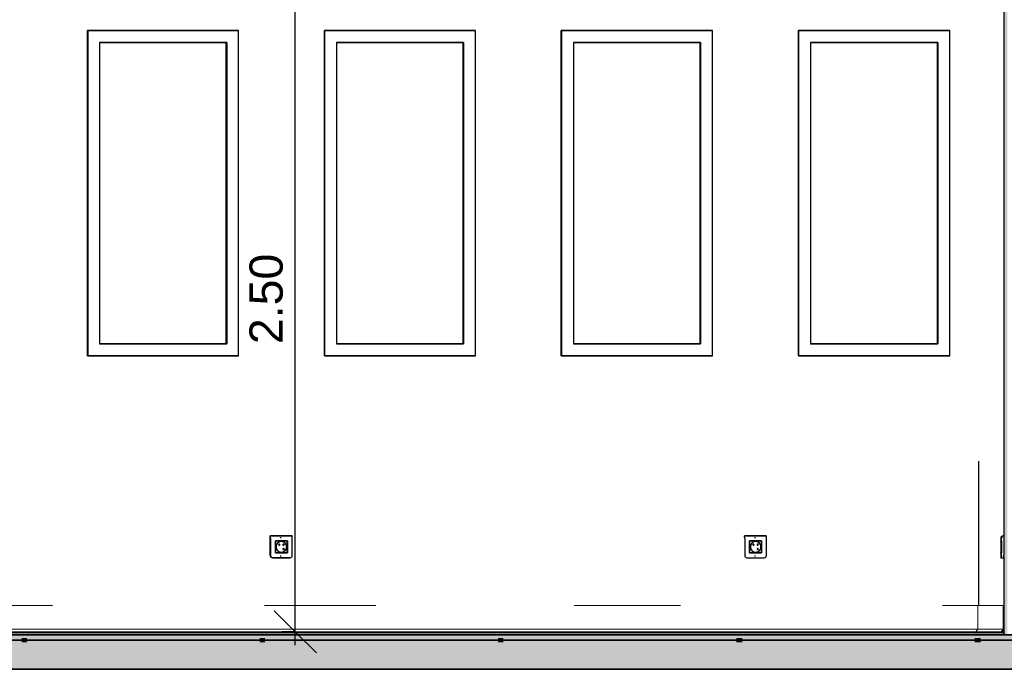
# Model space of a CAD drawing. Header units: centimetres. Extents: x -3926 to 10306, y -31136 to 469.
# Tile 136 of 148: x 6882 to 7252, y -13 to 231. Entities that reach past the tile are written whole.
import ezdxf

# ---------------------------------------------------------------- set-up
doc = ezdxf.new("R2010")
doc.units = ezdxf.units.CM
doc.linetypes.add('Tiret_2_', pattern=[0.25, 0.125, -0.125])
for name, color, linetype, lineweight in [('0-1', 7, 'Continuous', 5), ('COTGEN-50', 7, 'Continuous', 30), ('MUR', 7, 'Continuous', 25), ('MUR_C', 7, 'Continuous', 25), ('SERRU-traverse', 7, 'Continuous', 18), ('SOL', 7, 'Continuous', 25), ('SOL_C', 7, 'Continuous', 25)]:
    doc.layers.add(name, color=color, linetype=linetype, lineweight=lineweight)
for name, color, linetype, lineweight, true_color in [('A-FLOR-PATT-1', 7, 'Continuous', 25, 0x616161), ('A-FLOR-PATT-2', 7, 'Continuous', 18, 0x787878), ('A-FLOR-PATT-3', 7, 'Continuous', 25, 0x787878), ('ANNOTATIONS-6', 4, 'Tiret_2_', 100, 0x00ffff), ('COTGEN-1', 9, 'Continuous', 30, 0x808080), ('HACHURE_C-7', 7, 'Continuous', 5, 0xdadada), ('ING_ELE', 7, 'Continuous', 25, 0x7f7f7f), ('MENUISERIES-2', 7, 'Continuous', 25, 0x5c63b1), ('MENUISERIES-3', 9, 'Continuous', 18, 0x808080), ('MENUISERIES-4', 9, 'Continuous', 25, 0x808080), ('OSSATURE-4', 9, 'Continuous', 18, 0x808080), ('SERRU-2', 9, 'Continuous', 18, 0x808080)]:
    doc.layers.add(name, color=color, linetype=linetype, lineweight=lineweight, true_color=true_color)
doc.styles.add('Arial_1', font='arial.ttf', dxfattribs={"height": 12.5})
doc.dimstyles.new('DRMN_COTE', dxfattribs={"dimscale": 30.48, "dimtxt": 12.753242, "dimasz": 0.520833, "dimexe": 0.164042, "dimexo": 0.0625, "dimgap": 0.032808, "dimtad": 1, "dimlfac": 0.01, "dimrnd": 0.01, "dimzin": 0, "dimdsep": 46, "dimtxsty": 'Arial_1', "dimblk1": 'OBLIQUE', "dimblk2": 'OBLIQUE', "dimsah": 1, "dimcen": 0.09, "dimdle": 0.164042, "dimazin": 0, "dimtfac": 1, "dimtdec": 4, "dimtix": 1, "dimtmove": 0, "dimatfit": 3, "dimfxl": 0.164042, "dimfxlon": 1, "dimtvp": 1, "dimtolj": 1, "dimtzin": 0, "dimarcsym": 2})

# ---------------------------------------------------------------- blocks, each defined once
blk = doc.blocks.new('XXX_VIDE FENETRE - 550-377501-Coupe AA')
at = {"layer": 'MENUISERIES-2'}
for p, q in [((-1536.21, 222.48), (-1583.53, 222.48)), ((-1583.53, 222.48), (-1536.06, 222.48)), ((-1536.06, 222.48), (-1536.21, 222.48)), ((-1536.06, 222.48), (-1536.06, 109.31)), ((-1536.06, 109.31), (-1583.53, 109.31)), ((-1583.53, 109.31), (-1536.21, 109.31)), ((-1536.21, 109.31), (-1536.06, 109.31))]:
    blk.add_line(p, q, dxfattribs=at)
at = {"layer": 'MENUISERIES-4'}
for p, q in [((-1588.09, 226.98), (-1531.92, 226.98)), ((-1588.09, 226.98), (-1531.92, 226.98)), ((-1588.01, 226.98), (-1588.09, 226.98)), ((-1531.27, 226.98), (-1588.01, 226.98)), ((-1588.01, 226.98), (-1588.01, 104.81)), ((-1532.77, 226.98), (-1531.92, 226.98)), ((-1531.92, 226.98), (-1531.27, 226.98)), ((-1531.27, 104.81), (-1531.27, 226.98)), ((-1583.53, 222.48), (-1583.53, 109.31)), ((-1536.4, 222.48), (-1583.53, 222.48)), ((-1583.53, 222.48), (-1535.75, 222.48)), ((-1535.75, 222.48), (-1536.4, 222.48)), ((-1535.75, 222.48), (-1535.75, 109.31)), ((-1583.53, 109.31), (-1535.75, 109.31)), ((-1536.4, 109.31), (-1583.53, 109.31)), ((-1535.75, 109.31), (-1536.4, 109.31)), ((-1588.09, 104.81), (-1532.87, 104.81)), ((-1531.92, 104.81), (-1588.09, 104.81)), ((-1588.09, 104.81), (-1588.01, 104.81)), ((-1531.92, 104.81), (-1588.09, 104.81)), ((-1588.01, 104.81), (-1531.27, 104.81)), ((-1532.87, 104.81), (-1531.92, 104.81)), ((-1531.92, 104.81), (-1531.27, 104.81))]:
    blk.add_line(p, q, dxfattribs=at)
blk = doc.blocks.new('XXX_VIDE FENETRE - 550-V28-Coupe AA')
at = {"layer": 'MENUISERIES-2'}
for p, q in [((-1447.08, 222.48), (-1494.46, 222.48)), ((-1494.46, 222.48), (-1446.94, 222.48)), ((-1446.94, 222.48), (-1447.08, 222.48)), ((-1446.94, 222.48), (-1446.94, 109.31)), ((-1446.94, 109.31), (-1494.46, 109.31)), ((-1494.46, 109.31), (-1447.08, 109.31)), ((-1447.08, 109.31), (-1446.94, 109.31))]:
    blk.add_line(p, q, dxfattribs=at)
at = {"layer": 'MENUISERIES-4'}
for p, q in [((-1499.01, 226.98), (-1442.77, 226.98)), ((-1499.01, 226.98), (-1442.77, 226.98)), ((-1498.95, 226.98), (-1499.01, 226.98)), ((-1442.17, 226.98), (-1498.95, 226.98)), ((-1498.95, 226.98), (-1498.95, 104.81)), ((-1443.56, 226.98), (-1442.77, 226.98)), ((-1442.77, 226.98), (-1442.23, 226.98)), ((-1442.17, 104.81), (-1442.17, 226.98)), ((-1494.46, 222.48), (-1494.46, 109.31)), ((-1447.26, 222.48), (-1494.46, 222.48)), ((-1494.46, 222.48), (-1446.65, 222.48)), ((-1446.65, 222.48), (-1447.26, 222.48)), ((-1446.65, 222.48), (-1446.65, 109.31)), ((-1494.46, 109.31), (-1446.65, 109.31)), ((-1447.26, 109.31), (-1494.46, 109.31)), ((-1446.65, 109.31), (-1447.26, 109.31)), ((-1499.01, 104.81), (-1444.66, 104.81)), ((-1442.77, 104.81), (-1499.01, 104.81)), ((-1499.01, 104.81), (-1498.95, 104.81)), ((-1442.77, 104.81), (-1499.01, 104.81)), ((-1498.95, 104.81), (-1442.17, 104.81)), ((-1443.67, 104.81), (-1442.77, 104.81)), ((-1442.77, 104.81), (-1442.23, 104.81))]:
    blk.add_line(p, q, dxfattribs=at)
blk = doc.blocks.new('XXX_VIDE FENETRE - 550-V29-Coupe AA')
at = {"layer": 'MENUISERIES-2'}
for p, q in [((-1357.89, 222.48), (-1405.34, 222.48)), ((-1405.34, 222.48), (-1357.77, 222.48)), ((-1357.77, 222.48), (-1357.89, 222.48)), ((-1357.77, 222.48), (-1357.77, 109.31)), ((-1357.77, 109.31), (-1405.34, 109.31)), ((-1405.34, 109.31), (-1357.89, 109.31)), ((-1357.89, 109.31), (-1357.77, 109.31))]:
    blk.add_line(p, q, dxfattribs=at)
at = {"layer": 'MENUISERIES-4'}
for p, q in [((-1409.88, 226.98), (-1353.57, 226.98)), ((-1409.88, 226.98), (-1353.57, 226.98)), ((-1409.82, 226.98), (-1409.88, 226.98)), ((-1353.02, 226.98), (-1409.82, 226.98)), ((-1409.82, 226.98), (-1409.82, 104.81)), ((-1354.3, 226.98), (-1353.57, 226.98)), ((-1353.57, 226.98), (-1353.07, 226.98)), ((-1353.02, 104.81), (-1353.02, 226.98)), ((-1405.34, 222.48), (-1405.34, 109.31)), ((-1358.06, 222.48), (-1405.34, 222.48)), ((-1405.34, 222.48), (-1357.5, 222.48)), ((-1357.5, 222.48), (-1358.06, 222.48)), ((-1357.5, 222.48), (-1357.5, 109.31)), ((-1405.34, 109.31), (-1357.5, 109.31)), ((-1358.06, 109.31), (-1405.34, 109.31)), ((-1357.5, 109.31), (-1358.06, 109.31)), ((-1409.88, 104.81), (-1355.39, 104.81)), ((-1353.57, 104.81), (-1409.88, 104.81)), ((-1409.88, 104.81), (-1409.82, 104.81)), ((-1353.57, 104.81), (-1409.88, 104.81)), ((-1409.82, 104.81), (-1353.02, 104.81)), ((-1354.4, 104.81), (-1353.57, 104.81)), ((-1353.57, 104.81), (-1353.07, 104.81))]:
    blk.add_line(p, q, dxfattribs=at)
blk = doc.blocks.new('XXX_VIDE FENETRE - 550-V30-Coupe AA')
at = {"layer": 'MENUISERIES-2'}
for p, q in [((-1268.66, 222.48), (-1316.16, 222.48)), ((-1316.16, 222.48), (-1268.55, 222.48)), ((-1268.55, 222.48), (-1268.66, 222.48)), ((-1268.55, 222.48), (-1268.55, 109.31)), ((-1268.55, 109.31), (-1316.16, 109.31)), ((-1316.16, 109.31), (-1268.66, 109.31)), ((-1268.66, 109.31), (-1268.55, 109.31))]:
    blk.add_line(p, q, dxfattribs=at)
at = {"layer": 'MENUISERIES-4'}
for p, q in [((-1320.7, 226.98), (-1264.33, 226.98)), ((-1320.7, 226.98), (-1264.33, 226.98)), ((-1263.81, 226.98), (-1320.65, 226.98)), ((-1320.65, 226.98), (-1320.65, 104.81)), ((-1265, 226.98), (-1264.33, 226.98)), ((-1264.33, 226.98), (-1263.86, 226.98)), ((-1263.81, 104.81), (-1263.81, 226.98)), ((-1316.16, 222.48), (-1316.16, 109.31)), ((-1268.81, 222.48), (-1316.16, 222.48)), ((-1316.16, 222.48), (-1268.3, 222.48)), ((-1268.3, 222.48), (-1268.81, 222.48)), ((-1268.3, 222.48), (-1268.3, 109.31)), ((-1316.16, 109.31), (-1268.3, 109.31)), ((-1268.81, 109.31), (-1316.16, 109.31)), ((-1268.3, 109.31), (-1268.81, 109.31)), ((-1320.7, 104.81), (-1266.08, 104.81)), ((-1264.33, 104.81), (-1320.7, 104.81)), ((-1264.33, 104.81), (-1320.7, 104.81)), ((-1320.65, 104.81), (-1263.81, 104.81)), ((-1265.09, 104.81), (-1264.33, 104.81)), ((-1264.33, 104.81), (-1263.86, 104.81))]:
    blk.add_line(p, q, dxfattribs=at)
blk = doc.blocks.new('Garde-corps - Garde-corps-505471-Coupe AA')
at = {"layer": 'SERRU-traverse'}
for p, q in [((-1635.39, 11), (-1601.27, 11)), ((-1521.55, 11), (-1479.59, 11)), ((-1405.08, 11), (-1365.01, 11)), ((-1266.46, 11), (-1252.98, 11)), ((-1253.27, 2.04), (-1253.27, 10.7)), ((-1243.42, 11), (-1252.98, 11)), ((-1252.98, 11), (-1243.42, 11)), ((-1243.72, 10.7), (-1243.72, 2.04)), ((-1243.42, 1.95), (-1243.42, 11)), ((-2106.11, 1), (-1254.27, 1)), ((-2106.11, 1), (-1253.65, 1)), ((-2105.8, 2.04), (-1253.27, 2.04)), ((-1254.27, 1), (-1244.77, 1)), ((-1244.67, 1.11), (-1254.18, 1.11)), ((-1253.27, 2.04), (-1243.72, 2.04)), ((-1244.77, 1), (-1244.12, 1)), ((-1244.74, 1.08), (-1244.43, 1.08)), ((-1244.74, 1.08), (-1244.6, 1.08)), ((-1244.43, 1.08), (-1244.6, 1.08)), ((-1243.72, 2.04), (-1244.43, 1.08)), ((-1244.12, 1), (-1243.42, 1.95))]:
    blk.add_line(p, q, dxfattribs=at)
at = {"layer": 'SERRU-traverse', "flags": 128}
for points in [[(-1253.27, 10.7), (-1253.26, 10.78), (-1253.23, 10.85), (-1253.19, 10.91), (-1253.14, 10.95), (-1253.09, 10.98), (-1253.03, 11), (-1252.98, 11)], [(-1243.42, 11), (-1243.48, 10.99), (-1243.55, 10.97), (-1243.6, 10.94), (-1243.65, 10.89), (-1243.69, 10.83), (-1243.71, 10.77), (-1243.72, 10.7)], [(-2104.84, 1.11), (-1580.26, 1.11), (-1254.18, 1.11)], [(-1254.27, 1), (-1254.27, 1.03), (-1254.27, 1.06), (-1254.25, 1.08), (-1254.23, 1.1), (-1254.22, 1.11), (-1254.19, 1.11)], [(-1253.94, 1.1), (-1253.61, 1.56), (-1253.27, 2.04)], [(-1244.6, 1.08), (-1244.62, 1.1), (-1244.64, 1.11), (-1244.67, 1.11), (-1244.69, 1.11), (-1244.72, 1.1), (-1244.74, 1.09), (-1244.75, 1.07), (-1244.76, 1.05), (-1244.77, 1.02), (-1244.77, 1)]]:
    blk.add_lwpolyline(points, dxfattribs=at)
blk = doc.blocks.new('B02_ARC_rvt-3-Coupe AA')
at = {"layer": 'A-FLOR-PATT-1'}
blk.add_hatch(color=256, dxfattribs=at).paths.add_polyline_path([(-1250.51, 0), (-1243.42, 0), (-1243.42, 0.8), (-2106.1, 0.8), (-2106.1, 0), (-1258.48, 0)])
at = {"layer": 'A-FLOR-PATT-2'}
h = blk.add_hatch(dxfattribs=at)
h.set_pattern_fill('FP_8', color=256, style=0, pattern_type=2)
h.set_pattern_definition([(45, (-0.387, -172.5), (-4.490128, 4.490128), [3.175, -3.175])])
h.paths.add_polyline_path([(-644.66, -2), (1594.47, -2), (1594.47, 0), (-2122.25, 0), (-2122.25, -2), (-676.55, -2)])
at = {"layer": 'HACHURE_C-7'}
blk.add_hatch(color=256, dxfattribs=at).paths.add_polyline_path([(-1242.54, 0), (-1242.17, 0), (-1242.17, 314.21), (-1243.42, 314.21), (-1243.42, 0)])
at = {"layer": 'MUR'}
for p, q in [((-1588.09, 226.98), (-1531.34, 226.98)), ((-1588.09, 104.81), (-1588.09, 226.98)), ((-1532.77, 226.98), (-1531.34, 226.98)), ((-1499.01, 226.98), (-1442.23, 226.98)), ((-1499.01, 104.81), (-1499.01, 226.98)), ((-1443.56, 226.98), (-1442.23, 226.98)), ((-1409.88, 226.98), (-1353.07, 226.98)), ((-1409.88, 104.81), (-1409.88, 226.98)), ((-1354.3, 226.98), (-1353.07, 226.98)), ((-1320.7, 226.98), (-1263.86, 226.98)), ((-1320.7, 104.81), (-1320.7, 226.98)), ((-1265, 226.98), (-1263.86, 226.98)), ((-1531.34, 104.81), (-1588.09, 104.81)), ((-1588.09, 104.81), (-1532.87, 104.81)), ((-1531.34, 104.81), (-1532.87, 104.81)), ((-1442.23, 104.81), (-1499.01, 104.81)), ((-1499.01, 104.81), (-1443.66, 104.81)), ((-1442.23, 104.81), (-1443.66, 104.81)), ((-1353.07, 104.81), (-1409.88, 104.81)), ((-1409.88, 104.81), (-1354.39, 104.81)), ((-1353.07, 104.81), (-1354.39, 104.81)), ((-1263.86, 104.81), (-1320.7, 104.81)), ((-1320.7, 104.81), (-1265.08, 104.81)), ((-1263.86, 104.81), (-1265.08, 104.81)), ((-1252.98, 65.25), (-1252.98, 11)), ((-1252.98, 0), (-1243.42, 0))]:
    blk.add_line(p, q, dxfattribs=at)
at = {"layer": 'MUR', "flags": 128}
for points in [[(-1252.98, 0), (-1378.18, 0), (-1503.29, 0), (-1628.29, 0), (-1753.18, 0), (-1877.94, 0), (-2002.58, 0), (-2127.06, 0)], [(-1766.81, 0), (-1646.79, 0), (-1521.9, 0), (-1516.87, 0)], [(-1511.44, 0), (-1396.9, 0), (-1271.81, 0), (-1158.53, 0)], [(-806.26, 0), (-915.64, 0), (-1024.97, 0), (-1134.26, 0), (-1243.5, 0)]]:
    blk.add_lwpolyline(points, dxfattribs=at)
at = {"layer": 'MUR_C'}
for p, q in [((-1243.42, 314.21), (-1243.42, 37.09)), ((-1243.42, 29.13), (-1243.42, 0)), ((-1243.42, 0), (-1233.91, 0))]:
    blk.add_line(p, q, dxfattribs=at)
at = {"layer": 'SOL'}
for p, q in [((-1509.4, 0), (-2129.58, 0)), ((-2127.06, 0), (-1252.98, 0)), ((-1440.76, 0.8), (-1940.09, 0.8)), ((-1940.09, 0.8), (-1440.76, 0.8)), ((-1440.76, 1), (-1940.04, 1)), ((-1249.04, 0), (-1499.44, 0)), ((-1315.88, 0.8), (-1440.51, 0.8)), ((-1440.51, 0.8), (-1315.88, 0.8)), ((-1315.95, 1), (-1440.45, 1)), ((-1252.98, 1), (-1315.64, 1)), ((-1252.98, 0.8), (-1315.63, 0.8)), ((-1315.63, 0.8), (-1252.98, 0.8)), ((-1243.5, 0), (-806.26, 0)), ((-1233.91, 0), (-1243.5, 0)), ((-2137.99, -2), (-69.28, -2))]:
    blk.add_line(p, q, dxfattribs=at)
at = {"layer": 'SOL_C'}
for p, q in [((1594.47, 0), (-2122.25, 0)), ((-1243.42, 1), (-2106.1, 1)), ((-1243.42, 0.8), (-2106.1, 0.8)), ((-2106.1, 0.8), (-1243.42, 0.8)), ((-2106.1, 0), (-1243.42, 0)), ((-1243.42, 0.8), (-1243.42, 1)), ((-1243.42, 0), (-1243.42, 0.8)), ((-2122.25, -2), (1594.47, -2))]:
    blk.add_line(p, q, dxfattribs=at)
at = {"layer": 'MENUISERIES-3'}
for name in ['XXX_VIDE FENETRE - 550-377501-Coupe AA', 'XXX_VIDE FENETRE - 550-V28-Coupe AA', 'XXX_VIDE FENETRE - 550-V29-Coupe AA', 'XXX_VIDE FENETRE - 550-V30-Coupe AA']:
    blk.add_blockref(name, (0, 0), dxfattribs=at)
at = {"layer": 'SERRU-2'}
blk.add_blockref('Garde-corps - Garde-corps-505471-Coupe AA', (0, 0), dxfattribs=at)
blk = doc.blocks.new('B02_DC_STR_rvt-3-Coupe AA')
at = {"layer": 'A-FLOR-PATT-3'}
blk.add_hatch(color=256, dxfattribs=at).paths.add_polyline_path([(-2156.27, -13), (1660.55, -13), (1660.55, -8.88), (1647.97, -8.88), (1647.97, -2), (-2175.78, -2), (-2175.78, -8.88), (-2188.37, -8.88), (-2188.37, -13), (-2175.78, -13)])
at = {"layer": 'ANNOTATIONS-6'}
for p, q in [((-1612.74, -2), (-1610.85, -2)), ((-1523.22, -2), (-1521.25, -2)), ((-1433.64, -2), (-1431.6, -2)), ((-1344, -2), (-1341.89, -2)), ((-1254.33, -2), (-1252.15, -2))]:
    blk.add_line(p, q, dxfattribs=at)
at = {"layer": 'MUR'}
for p, q in [((-2150.81, -13), (1649.68, -13)), ((1645.3, -13), (-2146.43, -13))]:
    blk.add_line(p, q, dxfattribs=at)
at = {"layer": 'OSSATURE-4'}
for p, q in [((-1623.03, -2), (-1605.62, -2)), ((-1612.39, -2), (-1612.73, -2)), ((-1605.62, -2), (-1612.39, -2)), ((-1612.38, -2), (-1606.04, -2)), ((-1610.89, -2), (-1612.38, -2)), ((-1606.04, -2), (-1588.62, -2)), ((-1601.56, -2), (-1588.62, -2)), ((-1533.87, -2), (-1516.45, -2)), ((-1533.87, -2), (-1531.45, -2)), ((-1522.79, -2), (-1523.21, -2)), ((-1516.45, -2), (-1522.79, -2)), ((-1522.78, -2), (-1516.87, -2)), ((-1521.28, -2), (-1522.78, -2)), ((-1516.87, -2), (-1499.44, -2)), ((-1512.03, -2), (-1499.44, -2)), ((-1444.66, -2), (-1427.23, -2)), ((-1444.66, -2), (-1441.87, -2)), ((-1433.14, -2), (-1433.63, -2)), ((-1427.23, -2), (-1433.14, -2)), ((-1433.12, -2), (-1427.64, -2)), ((-1431.63, -2), (-1433.12, -2)), ((-1427.64, -2), (-1410.2, -2)), ((-1422.44, -2), (-1410.2, -2)), ((-1355.39, -2), (-1337.95, -2)), ((-1355.39, -2), (-1352.25, -2)), ((-1343.43, -2), (-1343.99, -2)), ((-1337.95, -2), (-1343.43, -2)), ((-1343.42, -2), (-1338.37, -2)), ((-1341.92, -2), (-1343.42, -2)), ((-1338.37, -2), (-1320.92, -2)), ((-1332.81, -2), (-1320.92, -2)), ((-1266.08, -2), (-1248.63, -2)), ((-1266.08, -2), (-1262.58, -2)), ((-1253.68, -2), (-1254.32, -2)), ((-1248.63, -2), (-1253.68, -2)), ((-1253.67, -2), (-1249.05, -2)), ((-1252.17, -2), (-1253.67, -2)), ((-1249.05, -2), (-1231.59, -2))]:
    blk.add_line(p, q, dxfattribs=at)
at = {"layer": 'SOL'}
for p, q in [((-1612.34, -2), (-1612.73, -2)), ((-1610.85, -2), (-1612.34, -2)), ((-1522.74, -2), (-1523.21, -2)), ((-1521.25, -2), (-1522.74, -2)), ((-1433.09, -2), (-1433.63, -2)), ((-1431.6, -2), (-1433.09, -2)), ((-1343.39, -2), (-1343.99, -2)), ((-1341.89, -2), (-1343.39, -2)), ((-1253.64, -2), (-1254.32, -2)), ((-1252.15, -2), (-1253.64, -2)), ((-2219.04, -13), (1690.2, -13))]:
    blk.add_line(p, q, dxfattribs=at)
at = {"layer": 'SOL_C'}
for p, q in [((1647.97, -2), (-2175.78, -2)), ((-2123.96, -13), (1590.97, -13))]:
    blk.add_line(p, q, dxfattribs=at)
blk = doc.blocks.new('Legrand_Batibox_cloison_sèche_prof_40_1_poste_2_mod_080041 - Legrand_Batibox_cloison_sèche_prof_40_1_poste_2_mod_080041-676768-Coupe AA')
at = {"layer": 'ING_ELE'}
for p, q in [((-1336.88, 36.35), (-1337.18, 36.35)), ((-1337.18, 29.65), (-1336.88, 29.65))]:
    blk.add_line(p, q, dxfattribs=at)
blk = doc.blocks.new('Legrand_Mosaic_plaque_2_mod_blanc_antimicrobien_078722L - Legrand_Mosaic_plaque_2_mod_blanc_antimicrobien_078722L-739385-Coupe AA')
at = {"layer": 'ING_ELE'}
for p, q in [((-1332.79, 37.1), (-1340.97, 37.1)), ((-1340.97, 37.1), (-1332.79, 37.1)), ((-1340.9, 36.25), (-1340.9, 29.7)), ((-1339.07, 35.28), (-1334.54, 35.28)), ((-1339.07, 30.73), (-1339.07, 35.28)), ((-1334.6, 35.28), (-1334.54, 35.28)), ((-1334.54, 35.28), (-1334.54, 30.73)), ((-1332.72, 29.7), (-1332.72, 36.25)), ((-1334.54, 30.73), (-1339.07, 30.73)), ((-1334.54, 30.73), (-1334.6, 30.73)), ((-1340.17, 28.9), (-1340.1, 28.9)), ((-1340.1, 28.9), (-1333.52, 28.9))]:
    blk.add_line(p, q, dxfattribs=at)
for centre, major_axis, ratio, start_param, end_param in [((-1340.97, 36.25), (0, 0.85), 0.076169, 4.712389, 6.283185), ((-1332.79, 36.25), (0, 0.85), 0.076169, 4.712389, 6.283185), ((-1340.1, 29.7), (0, 0.8), 0.997095, 1.570796, 3.141593), ((-1333.52, 29.7), (0, 0.8), 0.997095, 3.141593, 4.712389)]:
    blk.add_ellipse(centre, major_axis=major_axis, ratio=ratio, start_param=start_param, end_param=end_param, dxfattribs=at)
blk = doc.blocks.new('Legrand_Mosaic_link_prise_2P_T_FB_surface_2_mod_blanc_077145L - Legrand_Mosaic_link_prise_2P_T_FB_surface_2_mod_blanc_077145L-682338-Coupe AA')
at = {"layer": 'ING_ELE'}
for p, q in [((-1339.11, 35.25), (-1339.05, 35.25)), ((-1334.57, 35.25), (-1339.05, 35.25)), ((-1339.05, 35.25), (-1339.05, 30.75)), ((-1336.81, 34.98), (-1336.82, 34.98)), ((-1336.02, 34.02), (-1336.07, 34.02)), ((-1336.07, 33.6), (-1336.02, 33.6)), ((-1334.57, 35.25), (-1334.63, 35.25)), ((-1334.57, 30.75), (-1334.57, 35.25)), ((-1339.11, 30.75), (-1339.05, 30.75)), ((-1339.05, 30.75), (-1334.57, 30.75)), ((-1336.82, 31.02), (-1336.81, 31.02)), ((-1334.63, 30.75), (-1334.57, 30.75))]:
    blk.add_line(p, q, dxfattribs=at)
at = {"layer": 'ING_ELE', "flags": 128}
for points in [[(-1335.81, 33.81), (-1335.81, 33.82), (-1335.81, 33.83), (-1335.81, 33.84), (-1335.81, 33.84), (-1335.81, 33.85), (-1335.82, 33.86), (-1335.82, 33.87), (-1335.82, 33.88), (-1335.82, 33.88), (-1335.83, 33.89), (-1335.83, 33.9), (-1335.83, 33.91), (-1335.84, 33.91), (-1335.84, 33.92), (-1335.85, 33.93), (-1335.85, 33.94), (-1335.86, 33.94), (-1335.86, 33.95), (-1335.87, 33.95), (-1335.87, 33.96), (-1335.88, 33.97), (-1335.89, 33.97), (-1335.89, 33.98), (-1335.9, 33.98), (-1335.91, 33.99), (-1335.91, 33.99), (-1335.92, 34), (-1335.93, 34), (-1335.94, 34), (-1335.94, 34.01), (-1335.95, 34.01), (-1335.96, 34.01), (-1335.97, 34.01), (-1335.98, 34.02), (-1335.98, 34.02), (-1335.99, 34.02), (-1336, 34.02), (-1336.01, 34.02), (-1336.02, 34.02), (-1336.02, 34.02)], [(-1336.02, 33.6), (-1336.01, 33.6), (-1336, 33.6), (-1335.99, 33.6), (-1335.99, 33.6), (-1335.98, 33.6), (-1335.97, 33.61), (-1335.96, 33.61), (-1335.95, 33.61), (-1335.95, 33.61), (-1335.94, 33.62), (-1335.93, 33.62), (-1335.92, 33.62), (-1335.92, 33.63), (-1335.91, 33.63), (-1335.9, 33.64), (-1335.89, 33.64), (-1335.89, 33.65), (-1335.88, 33.65), (-1335.87, 33.66), (-1335.87, 33.66), (-1335.86, 33.67), (-1335.86, 33.68), (-1335.85, 33.68), (-1335.85, 33.69), (-1335.84, 33.7), (-1335.84, 33.7), (-1335.83, 33.71), (-1335.83, 33.72), (-1335.83, 33.73), (-1335.82, 33.73), (-1335.82, 33.74), (-1335.82, 33.75), (-1335.82, 33.76), (-1335.81, 33.77), (-1335.81, 33.77), (-1335.81, 33.78), (-1335.81, 33.79), (-1335.81, 33.8), (-1335.81, 33.81), (-1335.81, 33.81)]]:
    blk.add_lwpolyline(points, dxfattribs=at)
at = {"layer": 'ING_ELE'}
for centre, major_axis, start_param, end_param in [((-1336.81, 33), (0, 2), 4.712389, 7.853982), ((-1336.82, 33), (0, 1.98), 0.785398, 1.570796), ((-1336.81, 33), (0, 1.98), 4.712389, 7.853982), ((-1336.82, 33), (0, 1.98), 5.759587, 7.058137), ((-1337.61, 33.81), (0, 0.22), 4.712389, 7.853982), ((-1337.61, 33.81), (0, 0.22), 1.570796, 4.712389), ((-1337.62, 33.81), (0, 0.22), 4.712389, 4.974188), ((-1337.62, 33.81), (0, 0.22), 4.45059, 4.712389), ((-1336.87, 33), (0, 2), 5.759587, 6.267731), ((-1336.07, 33.81), (0, 0.21), 4.712389, 7.420692), ((-1336.07, 33.81), (0, 0.21), 1.98933, 4.712389), ((-1336.01, 33.81), (0, 0.22), 4.712389, 7.853982), ((-1336.01, 33.81), (0, 0.22), 1.570796, 4.712389), ((-1336.02, 33.81), (0, 0.22), 4.712389, 4.974188), ((-1336.02, 33.81), (0, 0.22), 4.45059, 4.712389), ((-1336.81, 33), (0, 2), 1.570796, 4.712389), ((-1336.82, 33), (0, 1.98), 1.570796, 2.356194), ((-1336.81, 33), (0, 1.98), 1.570796, 4.712389), ((-1336.82, 33), (0, 1.98), 2.366641, 3.665191), ((-1336.87, 33), (0, 2), 3.157047, 3.665191), ((-1336.01, 32.2), (0, 0.22), 4.712389, 7.853982), ((-1336.01, 32.2), (0, 0.22), 1.570796, 4.712389), ((-1336.02, 32.2), (0, 0.22), 4.712389, 4.974188), ((-1336.02, 32.2), (0, 0.22), 4.45059, 4.712389)]:
    blk.add_ellipse(centre, major_axis=major_axis, ratio=0.997095, start_param=start_param, end_param=end_param, dxfattribs=at)
blk = doc.blocks.new('Legrand_Batibox_cloison_sèche_prof_40_1_poste_2_mod_080041 - Legrand_Batibox_cloison_sèche_prof_40_1_poste_2_mod_080041-V89-Coupe AA')
at = {"layer": 'ING_ELE'}
for p, q in [((-1515.27, 36.35), (-1515.63, 36.35)), ((-1515.63, 29.65), (-1515.27, 29.65))]:
    blk.add_line(p, q, dxfattribs=at)
blk = doc.blocks.new('Legrand_Mosaic_plaque_2_mod_blanc_antimicrobien_078722L - Legrand_Mosaic_plaque_2_mod_blanc_antimicrobien_078722L-V90-Coupe AA')
at = {"layer": 'ING_ELE'}
for p, q in [((-1511.18, 37.1), (-1519.35, 37.1)), ((-1519.35, 37.1), (-1511.18, 37.1)), ((-1519.35, 29.7), (-1519.35, 37.1)), ((-1519.27, 36.25), (-1519.27, 29.7)), ((-1517.45, 35.28), (-1512.92, 35.28)), ((-1517.45, 30.73), (-1517.45, 35.28)), ((-1512.99, 35.28), (-1512.92, 35.28)), ((-1512.92, 35.28), (-1512.92, 30.73)), ((-1511.1, 29.7), (-1511.1, 36.25)), ((-1512.92, 30.73), (-1517.45, 30.73)), ((-1512.92, 30.73), (-1512.99, 30.73)), ((-1518.55, 28.9), (-1518.47, 28.9)), ((-1511.98, 28.9), (-1518.55, 28.9)), ((-1518.47, 28.9), (-1511.9, 28.9))]:
    blk.add_line(p, q, dxfattribs=at)
for centre, major_axis, ratio, start_param, end_param in [((-1519.35, 36.25), (0, 0.85), 0.091059, 4.712389, 6.283185), ((-1511.18, 36.25), (0, 0.85), 0.091059, 4.712389, 6.283185), ((-1518.55, 29.7), (0, 0.8), 0.995845, 1.570796, 3.141593), ((-1518.47, 29.7), (0, 0.8), 0.995845, 1.570796, 3.141593), ((-1511.9, 29.7), (0, 0.8), 0.995845, 3.141593, 4.712389)]:
    blk.add_ellipse(centre, major_axis=major_axis, ratio=ratio, start_param=start_param, end_param=end_param, dxfattribs=at)
blk = doc.blocks.new('Legrand_Mosaic_link_prise_2P_T_FB_surface_2_mod_blanc_077145L - Legrand_Mosaic_link_prise_2P_T_FB_surface_2_mod_blanc_077145L-V91-Coupe AA')
at = {"layer": 'ING_ELE'}
for p, q in [((-1512.94, 35.25), (-1517.42, 35.25)), ((-1517.42, 35.25), (-1517.42, 30.75)), ((-1515.18, 34.98), (-1515.2, 34.98)), ((-1514.4, 34.02), (-1514.45, 34.02)), ((-1514.45, 33.6), (-1514.4, 33.6)), ((-1512.94, 35.25), (-1513.02, 35.25)), ((-1512.94, 30.75), (-1512.94, 35.25)), ((-1517.42, 30.75), (-1512.94, 30.75)), ((-1515.2, 31.02), (-1515.18, 31.02)), ((-1513.02, 30.75), (-1512.94, 30.75))]:
    blk.add_line(p, q, dxfattribs=at)
at = {"layer": 'ING_ELE', "flags": 128}
for points in [[(-1514.19, 33.81), (-1514.19, 33.82), (-1514.19, 33.83), (-1514.19, 33.84), (-1514.19, 33.84), (-1514.19, 33.85), (-1514.19, 33.86), (-1514.2, 33.87), (-1514.2, 33.88), (-1514.2, 33.88), (-1514.2, 33.89), (-1514.21, 33.9), (-1514.21, 33.91), (-1514.22, 33.91), (-1514.22, 33.92), (-1514.22, 33.93), (-1514.23, 33.94), (-1514.23, 33.94), (-1514.24, 33.95), (-1514.25, 33.95), (-1514.25, 33.96), (-1514.26, 33.97), (-1514.26, 33.97), (-1514.27, 33.98), (-1514.28, 33.98), (-1514.28, 33.99), (-1514.29, 33.99), (-1514.3, 34), (-1514.31, 34), (-1514.31, 34), (-1514.32, 34.01), (-1514.33, 34.01), (-1514.34, 34.01), (-1514.35, 34.01), (-1514.35, 34.02), (-1514.36, 34.02), (-1514.37, 34.02), (-1514.38, 34.02), (-1514.39, 34.02), (-1514.4, 34.02), (-1514.4, 34.02)], [(-1514.4, 33.6), (-1514.39, 33.6), (-1514.38, 33.6), (-1514.37, 33.6), (-1514.36, 33.6), (-1514.36, 33.6), (-1514.35, 33.61), (-1514.34, 33.61), (-1514.33, 33.61), (-1514.32, 33.61), (-1514.32, 33.62), (-1514.31, 33.62), (-1514.3, 33.62), (-1514.29, 33.63), (-1514.29, 33.63), (-1514.28, 33.64), (-1514.27, 33.64), (-1514.27, 33.65), (-1514.26, 33.65), (-1514.25, 33.66), (-1514.25, 33.66), (-1514.24, 33.67), (-1514.24, 33.68), (-1514.23, 33.68), (-1514.23, 33.69), (-1514.22, 33.7), (-1514.22, 33.7), (-1514.21, 33.71), (-1514.21, 33.72), (-1514.2, 33.73), (-1514.2, 33.73), (-1514.2, 33.74), (-1514.2, 33.75), (-1514.19, 33.76), (-1514.19, 33.77), (-1514.19, 33.77), (-1514.19, 33.78), (-1514.19, 33.79), (-1514.19, 33.8), (-1514.19, 33.81), (-1514.19, 33.81)]]:
    blk.add_lwpolyline(points, dxfattribs=at)
at = {"layer": 'ING_ELE'}
for centre, major_axis, start_param, end_param in [((-1515.18, 33), (0, 2), 4.712389, 7.853982), ((-1515.2, 33), (0, 1.98), 5.759587, 7.853982), ((-1515.18, 33), (0, 1.98), 4.712389, 7.853982), ((-1515.99, 33.81), (0, 0.22), 4.712389, 7.853982), ((-1515.99, 33.81), (0, 0.22), 1.570796, 4.712389), ((-1516, 33.81), (0, 0.22), 4.712389, 4.974188), ((-1516, 33.81), (0, 0.22), 4.45059, 4.712389), ((-1515.26, 33), (0, 2), 6.021386, 6.264687), ((-1514.45, 33.81), (0, 0.21), 0.041809, 0.973548), ((-1514.45, 33.81), (0, 0.21), 2.178479, 3.074594), ((-1514.38, 33.81), (0, 0.22), 4.712389, 7.853982), ((-1514.38, 33.81), (0, 0.22), 1.570796, 4.712389), ((-1514.45, 33.81), (0, 0.21), 4.902137, 6.265868), ((-1514.45, 33.81), (0, 0.21), 3.169344, 4.567014), ((-1514.39, 33.81), (0, 0.22), 4.712389, 4.974188), ((-1514.39, 33.81), (0, 0.22), 4.45059, 4.712389), ((-1515.2, 33), (0, 1.98), 1.570796, 3.665191), ((-1515.18, 33), (0, 2), 1.570796, 4.712389), ((-1515.18, 33), (0, 1.98), 1.570796, 4.712389), ((-1515.26, 33), (0, 2), 3.160091, 3.403392), ((-1514.38, 32.2), (0, 0.22), 4.712389, 7.853982), ((-1514.38, 32.2), (0, 0.22), 1.570796, 4.712389), ((-1514.39, 32.2), (0, 0.22), 4.712389, 4.974188), ((-1514.39, 32.2), (0, 0.22), 4.45059, 4.712389)]:
    blk.add_ellipse(centre, major_axis=major_axis, ratio=0.995845, start_param=start_param, end_param=end_param, dxfattribs=at)
blk = doc.blocks.new('Legrand_Mosaic_plaque_2_mod_blanc_antimicrobien_078722L - Legrand_Mosaic_plaque_2_mod_blanc_antimicrobien_078722L-V101-Coupe AA')
at = {"layer": 'ING_ELE'}
for p, q in [((-1243.41, 37.1), (-1243.73, 37.1)), ((-1243.73, 37.1), (-1243.42, 37.1)), ((-1243.41, 37.1), (-1243.41, 29.7)), ((-1244.58, 36.25), (-1244.58, 29.7)), ((-1244.51, 35.28), (-1244.33, 35.28)), ((-1244.51, 35.28), (-1244.33, 35.28)), ((-1244.51, 35.03), (-1244.51, 35.12)), ((-1244.33, 35.28), (-1244.33, 30.73)), ((-1244.26, 29.7), (-1244.26, 36.25)), ((-1244.51, 30.89), (-1244.51, 30.98)), ((-1244.33, 30.73), (-1244.51, 30.73)), ((-1244.51, 30.73), (-1244.33, 30.73)), ((-1244.55, 28.9), (-1244.29, 28.9)), ((-1244.29, 28.9), (-1243.44, 28.9)), ((-1243.44, 28.9), (-1243.7, 28.9))]:
    blk.add_line(p, q, dxfattribs=at)
for centre, major_axis, ratio, start_param, end_param in [((-1243.73, 36.25), (0, 0.85), 0.999223, 0, 1.570796), ((-1243.41, 36.25), (0, 0.85), 0.999223, 0, 1.570796), ((-1244.55, 29.7), (0, 0.8), 0.03941, 1.570796, 3.141593), ((-1244.29, 29.7), (0, 0.8), 0.03941, 3.141593, 4.712389), ((-1243.44, 29.7), (0, 0.8), 0.03941, 3.926991, 4.712389), ((-1243.44, 29.7), (0, 0.8), 0.03941, 3.141593, 3.877144)]:
    blk.add_ellipse(centre, major_axis=major_axis, ratio=ratio, start_param=start_param, end_param=end_param, dxfattribs=at)
blk = doc.blocks.new('Legrand_Mosaic_link_prise_2P_T_FB_surface_2_mod_blanc_077145L - Legrand_Mosaic_link_prise_2P_T_FB_surface_2_mod_blanc_077145L-V102-Coupe AA')
at = {"layer": 'ING_ELE'}
for p, q in [((-1244.38, 35.25), (-1244.56, 35.25)), ((-1244.56, 35.25), (-1244.56, 30.75)), ((-1244.33, 35.25), (-1244.56, 35.25)), ((-1244.38, 34.98), (-1244.47, 34.98)), ((-1244.38, 30.75), (-1244.38, 35.25)), ((-1244.56, 30.75), (-1244.38, 30.75)), ((-1244.33, 30.75), (-1244.56, 30.75)), ((-1244.47, 31.02), (-1244.38, 31.02))]:
    blk.add_line(p, q, dxfattribs=at)
at = {"layer": 'ING_ELE', "flags": 128}
for points in [[(-1244.43, 33.9), (-1244.44, 33.88), (-1244.45, 33.86), (-1244.45, 33.85), (-1244.45, 33.84), (-1244.45, 33.84), (-1244.45, 33.84), (-1244.45, 33.83), (-1244.45, 33.83), (-1244.45, 33.83), (-1244.45, 33.83), (-1244.46, 33.82), (-1244.46, 33.82), (-1244.46, 33.82), (-1244.46, 33.82), (-1244.46, 33.82), (-1244.46, 33.82), (-1244.46, 33.82), (-1244.46, 33.82), (-1244.46, 33.82), (-1244.46, 33.82), (-1244.46, 33.82), (-1244.46, 33.82), (-1244.46, 33.82), (-1244.46, 33.82), (-1244.46, 33.81), (-1244.46, 33.81), (-1244.46, 33.81), (-1244.46, 33.81), (-1244.46, 33.81), (-1244.46, 33.81), (-1244.46, 33.81), (-1244.46, 33.81), (-1244.46, 33.81), (-1244.46, 33.81), (-1244.46, 33.81), (-1244.46, 33.81), (-1244.46, 33.81)], [(-1244.43, 33.72), (-1244.44, 33.75), (-1244.45, 33.76), (-1244.45, 33.77), (-1244.45, 33.78), (-1244.45, 33.78), (-1244.45, 33.79), (-1244.45, 33.79), (-1244.45, 33.79), (-1244.45, 33.79), (-1244.45, 33.79), (-1244.46, 33.8), (-1244.46, 33.8), (-1244.46, 33.8), (-1244.46, 33.8), (-1244.46, 33.8), (-1244.46, 33.8), (-1244.46, 33.8), (-1244.46, 33.8), (-1244.46, 33.8), (-1244.46, 33.8), (-1244.46, 33.8), (-1244.46, 33.8), (-1244.46, 33.81), (-1244.46, 33.81), (-1244.46, 33.81), (-1244.46, 33.81), (-1244.46, 33.81), (-1244.46, 33.81), (-1244.46, 33.81), (-1244.46, 33.81), (-1244.46, 33.81), (-1244.46, 33.81), (-1244.46, 33.81), (-1244.46, 33.81), (-1244.46, 33.81), (-1244.46, 33.81), (-1244.46, 33.81)]]:
    blk.add_lwpolyline(points, dxfattribs=at)
at = {"layer": 'ING_ELE'}
for centre, major_axis, start_param, end_param in [((-1244.47, 33), (0, 2), 4.712389, 7.853982), ((-1244.47, 33), (0, 1.98), 5.782511, 7.853982), ((-1244.5, 33.81), (0, 0.22), 6.021386, 7.853982), ((-1244.5, 33.81), (0, 0.22), 1.570796, 3.665191), ((-1244.5, 33.81), (0, 0.22), 4.712389, 5.235988), ((-1244.5, 33.81), (0, 0.22), 3.926991, 4.712389), ((-1244.43, 33.81), (0, 0.22), 4.712389, 7.853982), ((-1244.43, 33.81), (0, 0.22), 1.570796, 3.403392), ((-1244.47, 33), (0, 1.98), 5.509554, 5.759587), ((-1244.43, 33.81), (0, 0.22), 4.45059, 4.712389), ((-1244.47, 33), (0, 1.98), 5.242372, 5.497787), ((-1244.47, 33), (0, 1.98), 4.712389, 5.235988), ((-1244.47, 33), (0, 2), 1.570796, 4.712389), ((-1244.47, 33), (0, 1.98), 1.570796, 3.642267), ((-1244.43, 32.2), (0, 0.22), 6.021386, 7.853982), ((-1244.43, 32.2), (0, 0.22), 1.570796, 4.712389), ((-1244.43, 32.2), (0, 0.22), 4.712389, 4.974188), ((-1244.47, 33), (0, 1.98), 3.665191, 3.915224), ((-1244.47, 33), (0, 1.98), 3.926991, 4.182406), ((-1244.47, 33), (0, 1.98), 4.18879, 4.712389)]:
    blk.add_ellipse(centre, major_axis=major_axis, ratio=0.03941, start_param=start_param, end_param=end_param, dxfattribs=at)
blk = doc.blocks.new('B02_ELE_rvt-2-Coupe AA')
at = {"layer": 'ING_ELE'}
for name in ['Legrand_Mosaic_plaque_2_mod_blanc_antimicrobien_078722L - Legrand_Mosaic_plaque_2_mod_blanc_antimicrobien_078722L-V90-Coupe AA', 'Legrand_Mosaic_plaque_2_mod_blanc_antimicrobien_078722L - Legrand_Mosaic_plaque_2_mod_blanc_antimicrobien_078722L-739385-Coupe AA', 'Legrand_Mosaic_plaque_2_mod_blanc_antimicrobien_078722L - Legrand_Mosaic_plaque_2_mod_blanc_antimicrobien_078722L-V101-Coupe AA', 'Legrand_Mosaic_link_prise_2P_T_FB_surface_2_mod_blanc_077145L - Legrand_Mosaic_link_prise_2P_T_FB_surface_2_mod_blanc_077145L-V91-Coupe AA', 'Legrand_Batibox_cloison_sèche_prof_40_1_poste_2_mod_080041 - Legrand_Batibox_cloison_sèche_prof_40_1_poste_2_mod_080041-V89-Coupe AA', 'Legrand_Mosaic_link_prise_2P_T_FB_surface_2_mod_blanc_077145L - Legrand_Mosaic_link_prise_2P_T_FB_surface_2_mod_blanc_077145L-682338-Coupe AA', 'Legrand_Batibox_cloison_sèche_prof_40_1_poste_2_mod_080041 - Legrand_Batibox_cloison_sèche_prof_40_1_poste_2_mod_080041-676768-Coupe AA', 'Legrand_Mosaic_link_prise_2P_T_FB_surface_2_mod_blanc_077145L - Legrand_Mosaic_link_prise_2P_T_FB_surface_2_mod_blanc_077145L-V102-Coupe AA']:
    blk.add_blockref(name, (0, 0), dxfattribs=at)
blk = doc.blocks.new('DIMBLOCK47-Coupe AA')
at = {"layer": 'COTGEN-50', "color": 8, "true_color": 0x808080}
for p, q in [((6985.69, 251), (6977.75, 258.94)), ((6985.69, -3.92), (6985.69, 256)), ((6985.69, 251), (6980.69, 251)), ((6985.69, 251), (6993.63, 243.06)), ((6985.69, 251), (6990.69, 251)), ((6985.69, 1.08), (6977.75, 9.02)), ((6985.69, 1.08), (6980.69, 1.08)), ((6985.69, 1.08), (6993.63, -6.86)), ((6985.69, 1.08), (6990.69, 1.08))]:
    blk.add_line(p, q, dxfattribs=at)
at = {"layer": 'COTGEN-50', "color": 0, "insert": (6968.46, 109.17), "char_height": 12.5, "width": 40.4965, "attachment_point": 1, "rotation": 90, "line_spacing_factor": 0.941778, "style": 'Arial_1'}
blk.add_mtext('2.50', dxfattribs=at)
blk = doc.blocks.new('_Oblique')
at = {"color": 0, "linetype": 'ByBlock', "lineweight": -2}
blk.add_line((-0.5, -0.5), (0.5, 0.5), dxfattribs=at)

msp = doc.modelspace()

# ---------------------------------------------------------------- block references
at = {"layer": '0-1'}
for name in ['B02_DC_STR_rvt-3-Coupe AA', 'B02_ARC_rvt-3-Coupe AA', 'B02_ELE_rvt-2-Coupe AA']:
    msp.add_blockref(name, (8495.641, 0), dxfattribs=at)

# ---------------------------------------------------------------- dimensions: what is measured, and where the dimension line sits
at = {"layer": 'COTGEN-1'}
dim = msp.add_linear_dim(base=(6985.69, 251), p1=(6980.69, 1.08), p2=(6980.69, 251), angle=90, dimstyle='DRMN_COTE', override={"dimpost": '<>', "dimfxl": 249.919885}, dxfattribs=at)
dim.commit()
dim.dimension.update_dxf_attribs({"geometry": 'DIMBLOCK47-Coupe AA', "text_midpoint": (6978.308, 126.04)})

doc.saveas('drawing.dxf')
